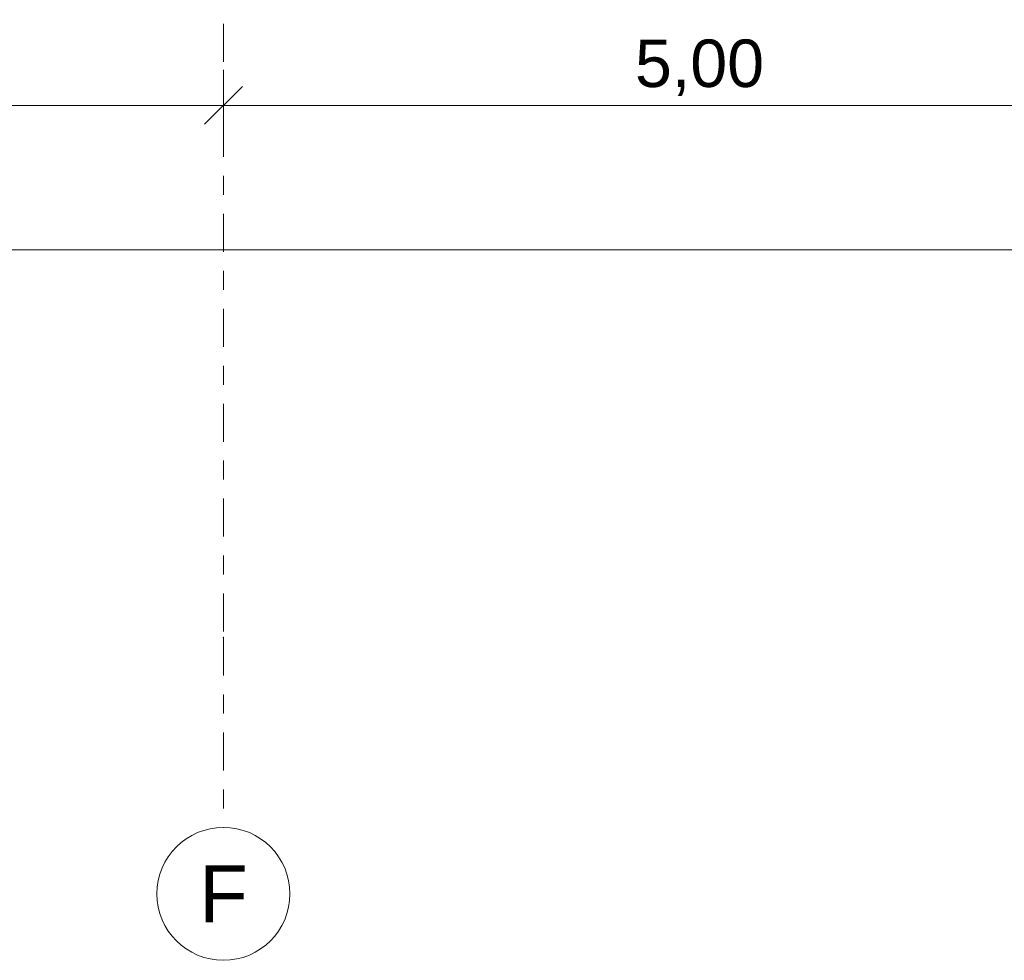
# Model space of a CAD drawing. Header units: metres. Extents: x -167 to 233, y -155 to 122.
# Tile 24 of 176: x 41.68 to 46.86, y 21.16 to 26.11. Entities that reach past the tile are written whole.
import ezdxf
from ezdxf.enums import TextEntityAlignment as Align

# ---------------------------------------------------------------- set-up
doc = ezdxf.new("R2010")
doc.units = ezdxf.units.M
doc.header["$MEASUREMENT"] = 0
doc.linetypes.add('Raster', pattern=[0.4, 0.2, -0.1, 0, -0.1])
doc.layers.add('90 Achsraster', color=7, linetype='Continuous')
doc.layers.add('94 Genehmigungsplanung Bemaßung', color=7, linetype='Continuous')
doc.styles.add('ERSTELLTER_STIL_1', font='arial.ttf')
doc.styles.add('ERSTELLTER_STIL_2', font='arial.ttf')
doc.dimstyles.new('ERSTELLTER_STIL__1', dxfattribs={"dimtxt": 0.25, "dimasz": 0.19, "dimexe": 0.18, "dimexo": 0.1, "dimgap": 0, "dimtad": 1, "dimtih": 1, "dimtoh": 1, "dimzin": 0, "dimdsep": 46, "dimtxsty": 'ERSTELLTER_STIL_1', "dimblk": 'ARROWHEAD_6', "dimblk1": 'ARROWHEAD_6', "dimblk2": 'ARROWHEAD_6', "dimcen": 0.09, "dimclrd": 7, "dimclre": 7, "dimclrt": 7, "dimazin": 0, "dimtfac": 1, "dimtdec": 4, "dimtmove": 0, "dimatfit": 3, "dimfxl": 1, "dimtolj": 1, "dimtzin": 0, "dimarcsym": 0})

# ---------------------------------------------------------------- blocks, each defined once
blk = doc.blocks.new('Standard-Rastermarker_137')
at = {"layer": '90 Achsraster', "color": 14, "linetype": 'Raster', "lineweight": 18, "true_color": 0xa80000}
for p, q in [((1, 0), (24.7309, 0)), ((24.7309, 0), (25.7309, 0))]:
    blk.add_line(p, q, dxfattribs=at)
at = {"layer": '90 Achsraster', "color": 14, "linetype": 'Continuous', "lineweight": 18, "true_color": 0xa80000, "flags": 128}
blk.add_lwpolyline([(26.4309, 0, 1), (25.7309, 0, 1)], format="xyb", close=True, dxfattribs=at)
at = {"layer": '90 Achsraster', "color": 14, "linetype": 'Raster', "lineweight": 18, "true_color": 0xa80000}
blk.add_point((24.7309, 0), dxfattribs=at)
blk.add_point((24.7309, 0), dxfattribs=at)
at = {"layer": '90 Achsraster', "color": 14, "lineweight": 18, "true_color": 0xa80000, "style": 'ERSTELLTER_STIL_2'}
for tag, p in [('AC_MarkerText_1_0', (-0.5686, -0.0686)), ('AC_MarkerText_1_1', (25.8623, -0.0686))]:
    blk.add_attdef(tag, text='', height=0.3, rotation=90, dxfattribs=at).set_placement(p, align=Align.TOP_CENTER)
blk = doc.blocks.new('*D228', base_point=(27236.1321, 33357.279))
at = {"layer": '94 Genehmigungsplanung Bemaßung', "color": 7, "linetype": 'Continuous', "lineweight": 13}
for p, q in [((37.7511, 25.475), (37.7511, 25.85)), ((42.7515, 25.475), (42.7515, 25.85)), ((37.8511, 25.7625), (37.6511, 25.5625)), ((42.8515, 25.7625), (42.6515, 25.5625)), ((37.7511, 25.6625), (42.7515, 25.6625))]:
    blk.add_line(p, q, dxfattribs=at)
at = {"layer": '94 Genehmigungsplanung Bemaßung', "color": 7, "lineweight": 13, "insert": (39.9176, 25.7125), "char_height": 0.25, "attachment_point": 7, "style": 'ERSTELLTER_STIL_1'}
blk.add_mtext('\\A1;{\\pql;\\fArial|b0|i0|c0|p0;\\W1.000000;5,00}', dxfattribs=at)
blk = doc.blocks.new('ARROWHEAD_6')
at = {"color": 0, "linetype": 'Continuous', "lineweight": 0}
for p, q in [((-0.5, -0.5), (0.5, 0.5)), ((0, 0), (-1, 0))]:
    blk.add_line(p, q, dxfattribs=at)
blk = doc.blocks.new('*D229', base_point=(27236.1321, 33357.279))
at = {"layer": '94 Genehmigungsplanung Bemaßung', "color": 7, "linetype": 'Continuous', "lineweight": 13}
for p, q in [((42.7515, 25.475), (42.7515, 25.85)), ((47.7511, 25.475), (47.7511, 25.85)), ((42.8515, 25.7625), (42.6515, 25.5625)), ((47.8511, 25.7625), (47.6511, 25.5625)), ((42.7515, 25.6625), (47.7511, 25.6625))]:
    blk.add_line(p, q, dxfattribs=at)
at = {"layer": '94 Genehmigungsplanung Bemaßung', "color": 7, "lineweight": 13, "insert": (44.9176, 25.7125), "char_height": 0.25, "attachment_point": 7, "style": 'ERSTELLTER_STIL_1'}
blk.add_mtext('\\A1;{\\pql;\\fArial|b0|i0|c0|p0;\\W1.000000;5,00}', dxfattribs=at)
blk = doc.blocks.new('*D263', base_point=(27236.1321, 33357.279))
at = {"layer": '94 Genehmigungsplanung Bemaßung', "color": 7, "linetype": 'Continuous', "lineweight": 13}
for p, q in [((17.3411, 24.7136), (17.3411, 25.0886)), ((58.1625, 24.7136), (58.1625, 25.0886)), ((17.4411, 25.0011), (17.2411, 24.8011)), ((58.0625, 24.8011), (58.2625, 25.0011)), ((17.1911, 24.9011), (17.3411, 24.9011)), ((17.3411, 24.9011), (58.1625, 24.9011)), ((58.1625, 24.9011), (58.3125, 24.9011))]:
    blk.add_line(p, q, dxfattribs=at)
at = {"layer": '94 Genehmigungsplanung Bemaßung', "color": 7, "lineweight": 13, "insert": (37.3228, 24.9511), "char_height": 0.25, "attachment_point": 7, "style": 'ERSTELLTER_STIL_1'}
blk.add_mtext('\\A1;{\\pql;\\fArial|b0|i0|c0|p0;\\W1.000000;40,82}', dxfattribs=at)

msp = doc.modelspace()

# ---------------------------------------------------------------- block references
at = {"layer": '90 Achsraster', "color": 7, "linetype": 'Continuous', "lineweight": 18}
ref = msp.add_blockref('Standard-Rastermarker_137', (42.7515, 47.5916), dxfattribs=dict(at, rotation=270))
ref.add_attrib('AC_MarkerText_1_1', 'F', dxfattribs={"color": 14, "lineweight": 18, "true_color": 0xa80000, "height": 0.3, "rotation": 360, "style": 'ERSTELLTER_STIL_2'}).set_placement((42.7515, 21.6608), align=Align.TOP_CENTER)

# ---------------------------------------------------------------- dimensions: what is measured, and where the dimension line sits
at = {"layer": '94 Genehmigungsplanung Bemaßung', "color": 7, "linetype": 'Continuous', "lineweight": 13}
for base, p1, p2, picture, middle in [((58.1625, 24.9011), (17.3411, 28.1797), (58.1625, 28.1797), '*D263', (37.7416, 25.0761)), ((42.7515, 25.6625), (37.7511, 21.8608), (42.7515, 21.8608), '*D228', (40.2413, 25.8375)), ((47.7511, 25.6625), (42.7515, 21.8608), (47.7511, 21.8608), '*D229', (45.2413, 25.8375))]:
    dim = msp.add_linear_dim(base=base, p1=p1, p2=p2, dimstyle='ERSTELLTER_STIL__1', dxfattribs=at)
    dim.commit()
    dim.dimension.update_dxf_attribs({"geometry": picture, "text_midpoint": middle, "dimtype": 160})

doc.saveas('drawing.dxf')
